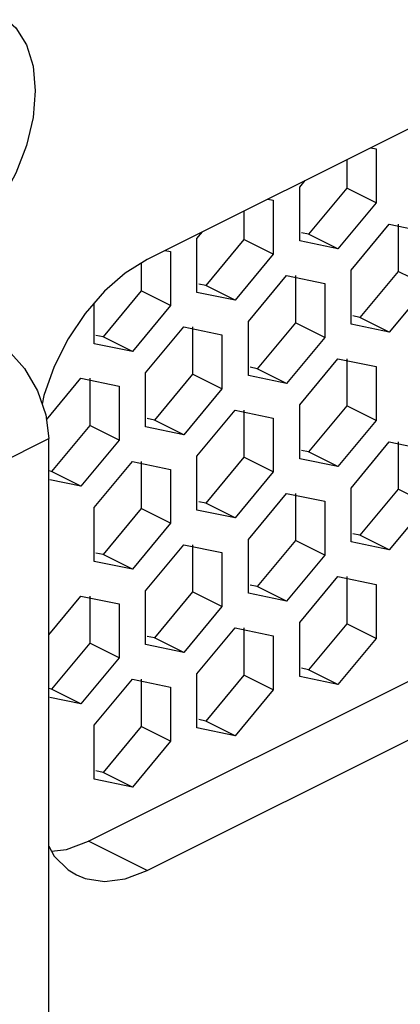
# Paper-space layout '005_EXP_CORICANT_PE_DRAWING_3_1' of a CAD drawing. Header units: millimetres. Extents: x 6 to 413, y 7 to 290.
# Tile 159 of 228: x 240.86 to 242.51, y 76.16 to 80.43. Entities that reach past the tile are written whole.
import ezdxf

# ---------------------------------------------------------------- set-up
doc = ezdxf.new("R2010")
doc.units = ezdxf.units.MM
doc.header["$LTSCALE"] = 23.1
doc.layers.add('123400001945H_RACK_HOLDER__BL89', color=7, linetype='CONTINUOUS')
doc.layers.add('BASE_CORIANT_BL85', color=7, linetype='CONTINUOUS')

# ---------------------------------------------------------------- blocks, each defined once
blk = doc.blocks.new('BASE_CORIANT_BL85', base_point=(229.3285, 99.074))
at = {"layer": 'BASE_CORIANT_BL85', "color": 3, "linetype": 'Continuous'}
for p, q in [((242.3802, 79.8738), (242.4036, 79.869)), ((242.4036, 79.869), (242.4036, 79.635)), ((242.0726, 79.7035), (242.096, 79.7317)), ((242.0726, 79.4696), (242.0726, 79.7035)), ((241.9347, 79.6511), (241.9581, 79.6462)), ((241.9581, 79.6462), (241.9581, 79.4123)), ((242.4036, 79.635), (242.2381, 79.4354)), ((242.2954, 79.3426), (242.4608, 79.5422)), ((242.4608, 79.5422), (242.6263, 79.508)), ((241.6272, 79.4808), (241.6506, 79.509)), ((241.6272, 79.2468), (241.6272, 79.4808)), ((242.2381, 79.4354), (242.0726, 79.4696)), ((241.4892, 79.4283), (241.5126, 79.4235)), ((241.5126, 79.4235), (241.5126, 79.1896)), ((241.9581, 79.4123), (241.7926, 79.2127)), ((241.8499, 79.1198), (242.0154, 79.3194)), ((242.0154, 79.3194), (242.1808, 79.2853)), ((242.2954, 79.1087), (242.2954, 79.3426)), ((242.1808, 79.2853), (242.1808, 79.0514)), ((242.6263, 79.2741), (242.4608, 79.0745)), ((241.7926, 79.2127), (241.6272, 79.2468)), ((241.1817, 79.0241), (241.1817, 79.2006)), ((241.5126, 79.1896), (241.3472, 78.99)), ((241.8499, 78.8859), (241.8499, 79.1198)), ((242.4608, 79.0745), (242.2954, 79.1087)), ((241.4044, 78.8971), (241.5699, 79.0967)), ((241.5699, 79.0967), (241.7354, 79.0626)), ((241.7354, 79.0626), (241.7354, 78.8286)), ((241.3472, 78.99), (241.1817, 79.0241)), ((242.1808, 79.0514), (242.0154, 78.8518)), ((242.0726, 78.7589), (242.2381, 78.9585)), ((242.2381, 78.9585), (242.4036, 78.9244)), ((241.4044, 78.6632), (241.4044, 78.8971)), ((242.4036, 78.9244), (242.4036, 78.6905)), ((240.9746, 78.6932), (241.1244, 78.874)), ((241.1244, 78.874), (241.2899, 78.8398)), ((242.0154, 78.8518), (241.8499, 78.8859)), ((241.2899, 78.8398), (241.2899, 78.6059)), ((241.7354, 78.8286), (241.5699, 78.629)), ((241.6272, 78.5362), (241.7926, 78.7358)), ((241.7926, 78.7358), (241.9581, 78.7016)), ((242.0726, 78.525), (242.0726, 78.7589)), ((241.9581, 78.7016), (241.9581, 78.4677)), ((242.4036, 78.6905), (242.2381, 78.4909)), ((241.5699, 78.629), (241.4044, 78.6632)), ((241.2899, 78.6059), (241.1244, 78.4063)), ((242.2954, 78.398), (242.4608, 78.5976)), ((242.4608, 78.5976), (242.6263, 78.5635)), ((241.1817, 78.3134), (241.3472, 78.513)), ((241.3472, 78.513), (241.5126, 78.4789)), ((241.6272, 78.3023), (241.6272, 78.5362)), ((242.2381, 78.4909), (242.0726, 78.525)), ((241.5126, 78.4789), (241.5126, 78.245)), ((241.9581, 78.4677), (241.7926, 78.2681)), ((241.1244, 78.4063), (240.9897, 78.4341)), ((241.8499, 78.1753), (242.0154, 78.3749)), ((242.0154, 78.3749), (242.1808, 78.3407)), ((242.2954, 78.1641), (242.2954, 78.398)), ((242.1808, 78.3407), (242.1808, 78.1068)), ((241.1817, 78.0795), (241.1817, 78.3134)), ((241.7926, 78.2681), (241.6272, 78.3023)), ((242.6263, 78.3295), (242.4608, 78.1299)), ((241.5126, 78.245), (241.3472, 78.0454)), ((241.8499, 77.9413), (241.8499, 78.1753)), ((242.4608, 78.1299), (242.2954, 78.1641)), ((241.4044, 77.9525), (241.5699, 78.1521)), ((241.5699, 78.1521), (241.7354, 78.118)), ((241.3472, 78.0454), (241.1817, 78.0795)), ((241.7354, 78.118), (241.7354, 77.8841)), ((242.1808, 78.1068), (242.0154, 77.9072)), ((242.0726, 77.8143), (242.2381, 78.0139)), ((242.2381, 78.0139), (242.4036, 77.9798)), ((241.4044, 77.7186), (241.4044, 77.9525)), ((242.4036, 77.9798), (242.4036, 77.7459)), ((240.9844, 77.7605), (241.1244, 77.9294)), ((241.1244, 77.9294), (241.2899, 77.8953)), ((242.0154, 77.9072), (241.8499, 77.9413)), ((241.2899, 77.8953), (241.2899, 77.6613)), ((241.7354, 77.8841), (241.5699, 77.6845)), ((241.6272, 77.5916), (241.7926, 77.7912)), ((241.7926, 77.7912), (241.9581, 77.7571)), ((242.0726, 77.5804), (242.0726, 77.8143)), ((241.9581, 77.7571), (241.9581, 77.5231)), ((242.4036, 77.7459), (242.2381, 77.5463)), ((241.5699, 77.6845), (241.4044, 77.7186)), ((241.2899, 77.6613), (241.1244, 77.4617)), ((241.1817, 77.3689), (241.3472, 77.5685)), ((241.3472, 77.5685), (241.5126, 77.5343)), ((241.6272, 77.3577), (241.6272, 77.5916)), ((242.2381, 77.5463), (242.0726, 77.5804)), ((241.5126, 77.5343), (241.5126, 77.3004)), ((241.9581, 77.5231), (241.7926, 77.3235)), ((241.1244, 77.4617), (240.9897, 77.4895)), ((241.1817, 77.1349), (241.1817, 77.3689)), ((241.7926, 77.3235), (241.6272, 77.3577)), ((241.5126, 77.3004), (241.3472, 77.1008)), ((241.3472, 77.1008), (241.1817, 77.1349))]:
    blk.add_line(p, q, dxfattribs=at)
at = {"layer": 'BASE_CORIANT_BL85', "color": 7, "linetype": 'Continuous'}
for p, q in [((242.2763, 79.8218), (242.2763, 79.6987)), ((242.2763, 79.6987), (242.1108, 79.4991)), ((242.4036, 79.635), (242.2763, 79.6987)), ((241.8308, 79.5991), (241.8308, 79.4759)), ((242.499, 79.5422), (242.499, 79.3378)), ((242.1108, 79.4991), (242.08, 79.5054)), ((242.2381, 79.4354), (242.1108, 79.4991)), ((241.8308, 79.4759), (241.6653, 79.2763)), ((241.9581, 79.4123), (241.8308, 79.4759)), ((241.3853, 79.3733), (241.3853, 79.2532)), ((242.0536, 79.3194), (242.0536, 79.115)), ((242.499, 79.3378), (242.3336, 79.1382)), ((242.6263, 79.2741), (242.499, 79.3378)), ((241.6653, 79.2763), (241.6346, 79.2827)), ((241.7926, 79.2127), (241.6653, 79.2763)), ((241.3853, 79.2532), (241.2199, 79.0536)), ((241.5126, 79.1896), (241.3853, 79.2532)), ((242.3336, 79.1382), (242.3028, 79.1445)), ((242.0536, 79.115), (241.8881, 78.9154)), ((242.1808, 79.0514), (242.0536, 79.115)), ((242.4608, 79.0745), (242.3336, 79.1382)), ((241.2199, 79.0536), (241.1891, 79.06)), ((241.6081, 79.0967), (241.6081, 78.8923)), ((241.3472, 78.99), (241.2199, 79.0536)), ((242.2763, 78.9585), (242.2763, 78.7541)), ((241.6081, 78.8923), (241.4426, 78.6927)), ((241.7354, 78.8286), (241.6081, 78.8923)), ((241.8881, 78.9154), (241.8573, 78.9218)), ((242.0154, 78.8518), (241.8881, 78.9154)), ((241.1626, 78.874), (241.1626, 78.6695)), ((241.8308, 78.7358), (241.8308, 78.5314)), ((242.2763, 78.7541), (242.1108, 78.5545)), ((242.4036, 78.6905), (242.2763, 78.7541)), ((241.4426, 78.6927), (241.4118, 78.699)), ((241.5699, 78.629), (241.4426, 78.6927)), ((241.1626, 78.6695), (240.9971, 78.4699)), ((241.2899, 78.6059), (241.1626, 78.6695)), ((242.499, 78.5976), (242.499, 78.3932)), ((242.1108, 78.5545), (242.08, 78.5609)), ((242.2381, 78.4909), (242.1108, 78.5545)), ((241.3853, 78.513), (241.3853, 78.3086)), ((241.8308, 78.5314), (241.6653, 78.3318)), ((241.9581, 78.4677), (241.8308, 78.5314)), ((240.9971, 78.4699), (240.9844, 78.4726)), ((241.1244, 78.4063), (240.9971, 78.4699)), ((242.0536, 78.3749), (242.0536, 78.1704)), ((242.499, 78.3932), (242.3336, 78.1936)), ((242.6263, 78.3295), (242.499, 78.3932)), ((241.6653, 78.3318), (241.6346, 78.3381)), ((241.3853, 78.3086), (241.2199, 78.109)), ((241.5126, 78.245), (241.3853, 78.3086)), ((241.7926, 78.2681), (241.6653, 78.3318)), ((242.0536, 78.1704), (241.8881, 77.9708)), ((242.1808, 78.1068), (242.0536, 78.1704)), ((242.3336, 78.1936), (242.3028, 78.1999)), ((242.4608, 78.1299), (242.3336, 78.1936)), ((241.6081, 78.1521), (241.6081, 77.9477)), ((241.2199, 78.109), (241.1891, 78.1154)), ((241.3472, 78.0454), (241.2199, 78.109)), ((242.2763, 78.0139), (242.2763, 77.8095)), ((241.6081, 77.9477), (241.4426, 77.7481)), ((241.7354, 77.8841), (241.6081, 77.9477)), ((241.8881, 77.9708), (241.8573, 77.9772)), ((242.0154, 77.9072), (241.8881, 77.9708)), ((241.1626, 77.9294), (241.1626, 77.725)), ((241.8308, 77.7912), (241.8308, 77.5868)), ((242.2763, 77.8095), (242.1108, 77.6099)), ((242.4036, 77.7459), (242.2763, 77.8095)), ((241.4426, 77.7481), (241.4118, 77.7545)), ((241.5699, 77.6845), (241.4426, 77.7481)), ((241.1626, 77.725), (240.9971, 77.5254)), ((241.2899, 77.6613), (241.1626, 77.725)), ((242.1108, 77.6099), (242.08, 77.6163)), ((242.2381, 77.5463), (242.1108, 77.6099)), ((241.3853, 77.5685), (241.3853, 77.364)), ((241.8308, 77.5868), (241.6653, 77.3872)), ((241.9581, 77.5231), (241.8308, 77.5868)), ((240.9971, 77.5254), (240.9844, 77.528)), ((241.1244, 77.4617), (240.9971, 77.5254)), ((241.6653, 77.3872), (241.6346, 77.3935)), ((241.3853, 77.364), (241.2199, 77.1644)), ((241.5126, 77.3004), (241.3853, 77.364)), ((241.7926, 77.3235), (241.6653, 77.3872)), ((241.2199, 77.1644), (241.1891, 77.1708)), ((241.3472, 77.1008), (241.2199, 77.1644))]:
    blk.add_line(p, q, dxfattribs=at)
blk = doc.blocks.new('123400001945H_RACK_HOLDER__BL89', base_point=(241.0799, 77.3508))
at = {"layer": '123400001945H_RACK_HOLDER__BL89', "color": 7, "linetype": 'Continuous'}
for p, q in [((243.2563, 80.3119), (241.4108, 79.3891)), ((240.7298, 78.4851), (240.9844, 78.6123)), ((240.9844, 72.5328), (240.9844, 78.6123)), ((241.1562, 76.8663), (243.0018, 77.7891)), ((241.4108, 76.7391), (243.2563, 77.6618)), ((241.4108, 76.7391), (241.1562, 76.8663))]:
    blk.add_line(p, q, dxfattribs=at)
for points in [[(240.4422, 80.4127), (240.5338, 80.4585), (240.6234, 80.4799), (240.707, 80.4761), (240.7811, 80.4473), (240.8424, 80.3945), (240.8882, 80.3203), (240.9165, 80.2278), (240.9261, 80.121)], [(240.9261, 80.121), (240.9165, 80.0047), (240.8882, 79.8839), (240.8424, 79.7638), (240.7811, 79.6498), (240.707, 79.5469), (240.6234, 79.4594), (240.5338, 79.3913), (240.4422, 79.3455), (240.3526, 79.324), (240.269, 79.3278), (240.1949, 79.3567), (240.1336, 79.4094), (240.0878, 79.4837), (240.0595, 79.5762)], [(241.4108, 79.3891), (241.3164, 79.3305), (241.2257, 79.2515), (241.1421, 79.1549), (241.0688, 79.0446), (241.0086, 78.9248), (240.9639, 78.8), (240.9556, 78.7623)], [(240.7298, 79.0514), (240.8088, 78.9966), (240.8796, 78.9169), (240.9357, 78.82), (240.9719, 78.7152), (240.9844, 78.6123)], [(240.9844, 76.8447), (241.0086, 76.8012), (241.0688, 76.7416), (241.1049, 76.7197)], [(240.9969, 76.8222), (241.0619, 76.8305), (241.1562, 76.8663)], [(241.1049, 76.7197), (241.1421, 76.7045), (241.2257, 76.6916), (241.3164, 76.7033), (241.4108, 76.7391)]]:
    blk.add_lwpolyline(points, dxfattribs=at)

psp = doc.layouts.new('005_EXP_CORICANT_PE_DRAWING_3_1')

# ---------------------------------------------------------------- block references
at = {"layer": '123400001945H_RACK_HOLDER__BL89'}
psp.add_blockref('123400001945H_RACK_HOLDER__BL89', (241.0799, 77.3508), dxfattribs=at)
at = {"layer": 'BASE_CORIANT_BL85'}
psp.add_blockref('BASE_CORIANT_BL85', (229.3285, 99.074), dxfattribs=at)

doc.saveas('drawing.dxf')
